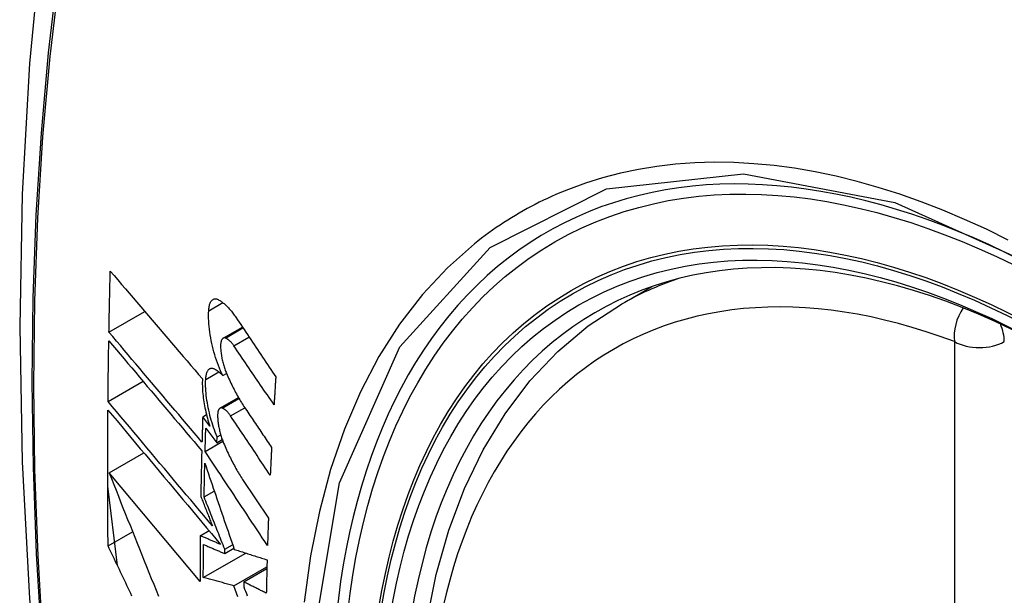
# Model space of a CAD drawing. Header units: inches. Extents: x 532.5 to 626.3, y 209.5 to 285.5.
# Tile 15 of 55: x 555.209 to 555.539, y 270.653 to 270.846. Entities that reach past the tile are written whole.
import ezdxf

# ---------------------------------------------------------------- set-up
doc = ezdxf.new("R2010")
doc.units = ezdxf.units.IN
doc.header["$MEASUREMENT"] = 0
doc.layers.add('Visible Edges(ANSI)', color=7, linetype='Continuous', lineweight=25)
doc.layers.add('Visible Tangent Edges(ANSI)', color=7, linetype='Continuous', lineweight=25)

msp = doc.modelspace()

# ---------------------------------------------------------------- linework, layer by layer
at = {"layer": 'Visible Edges(ANSI)'}
for p, q in [((555.41056, 270.75057), (555.42086, 270.7565)), ((555.23876, 270.7412), (555.25076, 270.74811)), ((555.27703, 270.73915), (555.28348, 270.74286)), ((555.23844, 270.71792), (555.25019, 270.72469)), ((555.27689, 270.72662), (555.27816, 270.72735)), ((555.27598, 270.71566), (555.28217, 270.71922)), ((555.27019, 270.71281), (555.27144, 270.71353)), ((555.27257, 270.70964), (555.27019, 270.71281)), ((555.27122, 270.70902), (555.27492, 270.70406)), ((555.27492, 270.70406), (555.27499, 270.70607)), ((555.27492, 270.70406), (555.27675, 270.70511)), ((555.27499, 270.70607), (555.27621, 270.70678)), ((555.27099, 270.70114), (555.27695, 270.70457)), ((555.23881, 270.69398), (555.25044, 270.70068)), ((555.2693, 270.65752), (555.23881, 270.69398)), ((555.28358, 270.69174), (555.29222, 270.67874)), ((555.24158, 270.66291), (555.23833, 270.68953)), ((555.27066, 270.6859), (555.27406, 270.68787)), ((555.23846, 270.66949), (555.24667, 270.67422)), ((555.26937, 270.67289), (555.27231, 270.67459)), ((555.27755, 270.66688), (555.28063, 270.66865)), ((555.27757, 270.66832), (555.28022, 270.66985)), ((555.27039, 270.65887), (555.28461, 270.66706)), ((555.27755, 270.66688), (555.27757, 270.66832)), ((555.28067, 270.65607), (555.2917, 270.66243)), ((555.28394, 270.65737), (555.29169, 270.66183)), ((555.28394, 270.65737), (555.28392, 270.65572))]:
    msp.add_line(p, q, dxfattribs=at)
at = {"layer": 'Visible Edges(ANSI)', "flags": 128}
for points in [[(555.26285, 271.0755), (555.25001, 271.03739), (555.23896, 270.99815), (555.22966, 270.95786), (555.22211, 270.91659), (555.21627, 270.8744), (555.21212, 270.83136), (555.20965, 270.78751), (555.20883, 270.74294), (555.20964, 270.6977), (555.21207, 270.65184), (555.21609, 270.60545), (555.22169, 270.55857), (555.22883, 270.51128), (555.23751, 270.46364), (555.2477, 270.41573), (555.25938, 270.36761)], [(555.23876, 270.7412), (555.23877, 270.74205), (555.23879, 270.7429), (555.23881, 270.74376), (555.23882, 270.74461), (555.23884, 270.74546), (555.23886, 270.74632), (555.23887, 270.74717), (555.23889, 270.74802), (555.23891, 270.74888), (555.23893, 270.74973), (555.23895, 270.75059), (555.23896, 270.75144), (555.23898, 270.75229), (555.239, 270.75315), (555.23902, 270.754), (555.23904, 270.75486), (555.23906, 270.75571), (555.23908, 270.75656), (555.2391, 270.75742), (555.23912, 270.75827), (555.23914, 270.75913), (555.23917, 270.75998), (555.23919, 270.76084), (555.23921, 270.76169)], [(555.23921, 270.76169), (555.24047, 270.76021), (555.24174, 270.75872), (555.24301, 270.75722), (555.24428, 270.75573), (555.24556, 270.75422), (555.24684, 270.75272), (555.24812, 270.75121), (555.24941, 270.7497), (555.2507, 270.74819), (555.25199, 270.74668), (555.25328, 270.74516), (555.25457, 270.74365), (555.25587, 270.74213), (555.25716, 270.74061), (555.25846, 270.7391), (555.25975, 270.73758), (555.26105, 270.73606), (555.26234, 270.73455), (555.26364, 270.73304), (555.26493, 270.73153), (555.26622, 270.73002), (555.26751, 270.72852), (555.2688, 270.72702), (555.27008, 270.72552)], [(555.27219, 270.74839), (555.27221, 270.74876), (555.27225, 270.74913), (555.2723, 270.74948), (555.27236, 270.74981), (555.27243, 270.75013), (555.27251, 270.75042), (555.2726, 270.7507), (555.27271, 270.75096), (555.27282, 270.7512), (555.27294, 270.75142), (555.27307, 270.75161), (555.27321, 270.75179), (555.27336, 270.75194), (555.27351, 270.75207), (555.27368, 270.75217), (555.27385, 270.75226), (555.27402, 270.75232), (555.2742, 270.75235), (555.27439, 270.75237), (555.27458, 270.75236), (555.27478, 270.75233), (555.27498, 270.75227), (555.27518, 270.7522), (555.27538, 270.7521)], [(555.27538, 270.7521), (555.27562, 270.75197), (555.27587, 270.75183), (555.27611, 270.75167), (555.27636, 270.75151), (555.2766, 270.75134), (555.27685, 270.75115), (555.27709, 270.75096), (555.27734, 270.75075), (555.27759, 270.75054), (555.27784, 270.75031), (555.27808, 270.75008), (555.27833, 270.74984), (555.27858, 270.74958), (555.27882, 270.74932), (555.27907, 270.74905), (555.27931, 270.74877), (555.27956, 270.74848), (555.2798, 270.74818), (555.28004, 270.74787), (555.28029, 270.74755), (555.28053, 270.74723), (555.28077, 270.74689), (555.28101, 270.74655), (555.28124, 270.7462)], [(555.27689, 270.72662), (555.27651, 270.72743), (555.27615, 270.72826), (555.2758, 270.72912), (555.27545, 270.72999), (555.27513, 270.73088), (555.27481, 270.73178), (555.27451, 270.7327), (555.27422, 270.73362), (555.27395, 270.73456), (555.2737, 270.73551), (555.27346, 270.73646), (555.27324, 270.73742), (555.27304, 270.73837), (555.27286, 270.73933), (555.2727, 270.74028), (555.27256, 270.74123), (555.27244, 270.74217), (555.27233, 270.74311), (555.27226, 270.74403), (555.2722, 270.74494), (555.27216, 270.74583), (555.27215, 270.7467), (555.27216, 270.74755), (555.27219, 270.74839)], [(555.34528, 270.64425), (555.34843, 270.65986), (555.35264, 270.6747), (555.3579, 270.68868), (555.3642, 270.70175), (555.37153, 270.71381), (555.37987, 270.72481), (555.3892, 270.73464), (555.39945, 270.74326), (555.41056, 270.75057)], [(555.28124, 270.7462), (555.2818, 270.74537), (555.28236, 270.74453), (555.28292, 270.7437), (555.28347, 270.74286), (555.28403, 270.74203), (555.28459, 270.74119), (555.28515, 270.74036), (555.28571, 270.73952), (555.28627, 270.73868), (555.28683, 270.73785), (555.28739, 270.73701), (555.28795, 270.73617), (555.28851, 270.73534), (555.28907, 270.7345), (555.28963, 270.73366), (555.29019, 270.73283), (555.29076, 270.73199), (555.29132, 270.73115), (555.29188, 270.73032), (555.29244, 270.72948), (555.293, 270.72865), (555.29356, 270.72781), (555.29412, 270.72697), (555.29468, 270.72614)], [(555.26994, 270.70429), (555.26865, 270.70582), (555.26735, 270.70735), (555.26605, 270.70888), (555.26475, 270.71042), (555.26344, 270.71196), (555.26214, 270.71351), (555.26083, 270.71505), (555.25952, 270.7166), (555.25821, 270.71815), (555.2569, 270.7197), (555.2556, 270.72125), (555.25429, 270.72279), (555.25298, 270.72434), (555.25167, 270.72589), (555.25037, 270.72743), (555.24907, 270.72898), (555.24777, 270.73052), (555.24647, 270.73206), (555.24517, 270.73359), (555.24388, 270.73512), (555.2426, 270.73665), (555.24131, 270.73817), (555.24003, 270.73969), (555.23876, 270.7412)], [(555.23844, 270.71792), (555.23845, 270.71877), (555.23845, 270.71962), (555.23846, 270.72046), (555.23847, 270.72131), (555.23848, 270.72216), (555.23849, 270.72301), (555.2385, 270.72386), (555.23851, 270.72471), (555.23852, 270.72556), (555.23853, 270.72641), (555.23854, 270.72726), (555.23855, 270.72811), (555.23856, 270.72896), (555.23858, 270.72981), (555.23859, 270.73066), (555.2386, 270.73151), (555.23861, 270.73236), (555.23863, 270.73321), (555.23864, 270.73406), (555.23865, 270.73491), (555.23867, 270.73576), (555.23868, 270.73661), (555.23869, 270.73746), (555.23871, 270.73831)], [(555.23871, 270.73831), (555.23998, 270.7368), (555.24126, 270.73528), (555.24254, 270.73376), (555.24383, 270.73223), (555.24512, 270.7307), (555.24641, 270.72916), (555.24771, 270.72763), (555.24901, 270.72608), (555.25031, 270.72454), (555.25161, 270.72299), (555.25292, 270.72145), (555.25422, 270.7199), (555.25553, 270.71835), (555.25684, 270.7168), (555.25815, 270.71525), (555.25946, 270.7137), (555.26076, 270.71215), (555.26207, 270.71061), (555.26337, 270.70906), (555.26468, 270.70752), (555.26598, 270.70598), (555.26728, 270.70444), (555.26857, 270.70291), (555.26987, 270.70138)], [(555.2778, 270.7392), (555.27768, 270.73923), (555.27757, 270.73925), (555.27746, 270.73926), (555.27735, 270.73926), (555.27725, 270.73924), (555.27714, 270.73921), (555.27705, 270.73916), (555.27695, 270.7391), (555.27686, 270.73903), (555.27677, 270.73894), (555.27669, 270.73884), (555.27662, 270.73873), (555.27655, 270.7386), (555.27648, 270.73846), (555.27642, 270.73831), (555.27637, 270.73815), (555.27632, 270.73798), (555.27628, 270.7378), (555.27625, 270.7376), (555.27622, 270.7374), (555.2762, 270.73719), (555.27619, 270.73697), (555.27618, 270.73674), (555.27618, 270.7365)], [(555.28062, 270.73661), (555.28051, 270.73678), (555.28039, 270.73694), (555.28028, 270.7371), (555.28016, 270.73725), (555.28004, 270.7374), (555.27992, 270.73754), (555.27981, 270.73768), (555.27969, 270.73781), (555.27957, 270.73794), (555.27945, 270.73806), (555.27933, 270.73818), (555.27921, 270.73829), (555.27909, 270.7384), (555.27897, 270.7385), (555.27885, 270.7386), (555.27873, 270.73869), (555.27862, 270.73877), (555.2785, 270.73885), (555.27838, 270.73892), (555.27826, 270.73899), (555.27815, 270.73905), (555.27803, 270.73911), (555.27791, 270.73916), (555.2778, 270.7392)], [(555.27618, 270.7365), (555.27619, 270.73614), (555.2762, 270.73578), (555.27622, 270.7354), (555.27625, 270.73503), (555.27629, 270.73465), (555.27633, 270.73426), (555.27638, 270.73387), (555.27644, 270.73348), (555.2765, 270.73309), (555.27657, 270.7327), (555.27665, 270.7323), (555.27673, 270.73191), (555.27682, 270.73152), (555.27692, 270.73112), (555.27702, 270.73073), (555.27712, 270.73035), (555.27723, 270.72996), (555.27735, 270.72958), (555.27747, 270.7292), (555.2776, 270.72883), (555.27773, 270.72846), (555.27786, 270.72809), (555.278, 270.72773), (555.27815, 270.72738)], [(555.2941, 270.71681), (555.29354, 270.71764), (555.29297, 270.71846), (555.29241, 270.71928), (555.29185, 270.72011), (555.29129, 270.72093), (555.29073, 270.72176), (555.29016, 270.72258), (555.2896, 270.72341), (555.28904, 270.72424), (555.28848, 270.72506), (555.28791, 270.72589), (555.28735, 270.72671), (555.28679, 270.72754), (555.28623, 270.72836), (555.28567, 270.72919), (555.2851, 270.73002), (555.28454, 270.73084), (555.28398, 270.73167), (555.28342, 270.73249), (555.28286, 270.73332), (555.2823, 270.73414), (555.28174, 270.73496), (555.28118, 270.73579), (555.28062, 270.73661)], [(555.27119, 270.72533), (555.27121, 270.7257), (555.27124, 270.72605), (555.27129, 270.72639), (555.27134, 270.72671), (555.27141, 270.72702), (555.27149, 270.72731), (555.27158, 270.72757), (555.27167, 270.72782), (555.27178, 270.72805), (555.2719, 270.72825), (555.27202, 270.72844), (555.27216, 270.7286), (555.2723, 270.72874), (555.27245, 270.72886), (555.27261, 270.72895), (555.27277, 270.72902), (555.27294, 270.72907), (555.27312, 270.72909), (555.2733, 270.72909), (555.27349, 270.72907), (555.27368, 270.72903), (555.27387, 270.72897), (555.27406, 270.72888), (555.27426, 270.72877)], [(555.27426, 270.72877), (555.27437, 270.7287), (555.27448, 270.72864), (555.27459, 270.72857), (555.2747, 270.72849), (555.2748, 270.72842), (555.27491, 270.72834), (555.27502, 270.72827), (555.27513, 270.72819), (555.27524, 270.7281), (555.27535, 270.72802), (555.27546, 270.72793), (555.27557, 270.72784), (555.27568, 270.72775), (555.27579, 270.72766), (555.2759, 270.72756), (555.27601, 270.72747), (555.27612, 270.72737), (555.27623, 270.72727), (555.27634, 270.72717), (555.27645, 270.72706), (555.27656, 270.72695), (555.27667, 270.72684), (555.27678, 270.72673), (555.27689, 270.72662)], [(555.27008, 270.72552), (555.27006, 270.72493), (555.27005, 270.72433), (555.27005, 270.72372), (555.27006, 270.72309), (555.27009, 270.72246), (555.27012, 270.72181), (555.27017, 270.72116), (555.27023, 270.7205), (555.2703, 270.71984), (555.27038, 270.71917), (555.27047, 270.71849), (555.27057, 270.71781), (555.27069, 270.71713), (555.27081, 270.71644), (555.27094, 270.71576), (555.27109, 270.71507), (555.27124, 270.71438), (555.2714, 270.71369), (555.27158, 270.71301), (555.27176, 270.71233), (555.27195, 270.71165), (555.27215, 270.71097), (555.27235, 270.7103), (555.27257, 270.70964)], [(555.27499, 270.70607), (555.27468, 270.70683), (555.27438, 270.7076), (555.2741, 270.70838), (555.27382, 270.70918), (555.27355, 270.70998), (555.2733, 270.71079), (555.27306, 270.71161), (555.27283, 270.71244), (555.27261, 270.71327), (555.27241, 270.71411), (555.27222, 270.71495), (555.27204, 270.71579), (555.27188, 270.71662), (555.27174, 270.71746), (555.27161, 270.71829), (555.27149, 270.71912), (555.27139, 270.71994), (555.27131, 270.72075), (555.27125, 270.72154), (555.2712, 270.72233), (555.27117, 270.7231), (555.27116, 270.72386), (555.27116, 270.7246), (555.27119, 270.72533)], [(555.27815, 270.72738), (555.27839, 270.72681), (555.27863, 270.72625), (555.27888, 270.7257), (555.27913, 270.72515), (555.27939, 270.7246), (555.27964, 270.72406), (555.2799, 270.72353), (555.28016, 270.723), (555.28042, 270.72248), (555.28068, 270.72196), (555.28095, 270.72145), (555.28122, 270.72094), (555.28149, 270.72045), (555.28176, 270.71995), (555.28203, 270.71947), (555.28231, 270.71899), (555.28258, 270.71852), (555.28286, 270.71805), (555.28314, 270.71759), (555.28342, 270.71714), (555.28371, 270.71669), (555.28399, 270.71626), (555.28428, 270.71582), (555.28457, 270.7154)], [(555.29468, 270.72614), (555.29466, 270.72575), (555.29463, 270.72536), (555.29461, 270.72497), (555.29458, 270.72458), (555.29456, 270.7242), (555.29453, 270.72381), (555.29451, 270.72342), (555.29448, 270.72303), (555.29446, 270.72264), (555.29443, 270.72225), (555.29441, 270.72186), (555.29438, 270.72147), (555.29436, 270.72108), (555.29434, 270.7207), (555.29431, 270.72031), (555.29429, 270.71992), (555.29426, 270.71953), (555.29424, 270.71914), (555.29422, 270.71875), (555.29419, 270.71836), (555.29417, 270.71798), (555.29415, 270.71759), (555.29412, 270.7172), (555.2941, 270.71681)], [(555.23846, 270.66949), (555.23844, 270.67138), (555.23842, 270.67327), (555.2384, 270.67516), (555.23839, 270.67705), (555.23838, 270.67894), (555.23837, 270.68083), (555.23836, 270.68273), (555.23835, 270.68462), (555.23834, 270.68651), (555.23834, 270.68841), (555.23833, 270.69031), (555.23833, 270.69221), (555.23833, 270.69411), (555.23833, 270.696), (555.23833, 270.6979), (555.23833, 270.69981), (555.23834, 270.70171), (555.23835, 270.70361), (555.23835, 270.70551), (555.23836, 270.70742), (555.23837, 270.70932), (555.23838, 270.71123), (555.2384, 270.71314), (555.23841, 270.71504)], [(555.23841, 270.71504), (555.23994, 270.71322), (555.24147, 270.71139), (555.24302, 270.70954), (555.24457, 270.70769), (555.24613, 270.70583), (555.2477, 270.70396), (555.24927, 270.70208), (555.25085, 270.7002), (555.25243, 270.69831), (555.25402, 270.69641), (555.25561, 270.69451), (555.2572, 270.69261), (555.25879, 270.69071), (555.26039, 270.68881), (555.26198, 270.68691), (555.26357, 270.68501), (555.26517, 270.68311), (555.26676, 270.68121), (555.26834, 270.67932), (555.26993, 270.67743), (555.2715, 270.67555), (555.27308, 270.67367), (555.27464, 270.67181), (555.2762, 270.66994)], [(555.27343, 270.67618), (555.27199, 270.6779), (555.27054, 270.67963), (555.26908, 270.68137), (555.26762, 270.68311), (555.26615, 270.68486), (555.26469, 270.68661), (555.26322, 270.68836), (555.26175, 270.69011), (555.26027, 270.69187), (555.2588, 270.69363), (555.25733, 270.69538), (555.25585, 270.69714), (555.25438, 270.69889), (555.25291, 270.70065), (555.25145, 270.7024), (555.24998, 270.70414), (555.24852, 270.70589), (555.24706, 270.70763), (555.24561, 270.70936), (555.24416, 270.71109), (555.24272, 270.71281), (555.24129, 270.71452), (555.23986, 270.71622), (555.23844, 270.71792)], [(555.27674, 270.7157), (555.27662, 270.71574), (555.27651, 270.71576), (555.2764, 270.71577), (555.2763, 270.71576), (555.2762, 270.71575), (555.2761, 270.71572), (555.276, 270.71567), (555.27591, 270.71561), (555.27582, 270.71554), (555.27574, 270.71546), (555.27566, 270.71536), (555.27559, 270.71525), (555.27552, 270.71513), (555.27546, 270.71499), (555.2754, 270.71484), (555.27535, 270.71469), (555.27531, 270.71451), (555.27527, 270.71433), (555.27524, 270.71414), (555.27522, 270.71394), (555.2752, 270.71373), (555.27519, 270.71351), (555.27518, 270.71328), (555.27518, 270.71305)], [(555.27951, 270.71308), (555.2794, 270.71325), (555.27929, 270.71342), (555.27917, 270.71357), (555.27905, 270.71373), (555.27894, 270.71388), (555.27882, 270.71402), (555.27871, 270.71416), (555.27859, 270.71429), (555.27847, 270.71442), (555.27835, 270.71455), (555.27824, 270.71466), (555.27812, 270.71478), (555.278, 270.71489), (555.27788, 270.71499), (555.27777, 270.71509), (555.27765, 270.71518), (555.27753, 270.71526), (555.27742, 270.71534), (555.2773, 270.71542), (555.27719, 270.71548), (555.27707, 270.71555), (555.27696, 270.7156), (555.27685, 270.71565), (555.27674, 270.7157)], [(555.28457, 270.7154), (555.28493, 270.71486), (555.28529, 270.71432), (555.28565, 270.71378), (555.28602, 270.71324), (555.28638, 270.71271), (555.28674, 270.71217), (555.28711, 270.71163), (555.28747, 270.71109), (555.28783, 270.71055), (555.2882, 270.71001), (555.28856, 270.70947), (555.28892, 270.70893), (555.28929, 270.70839), (555.28965, 270.70785), (555.29002, 270.70731), (555.29038, 270.70677), (555.29074, 270.70623), (555.29111, 270.70569), (555.29147, 270.70515), (555.29183, 270.70461), (555.2922, 270.70407), (555.29256, 270.70353), (555.29293, 270.70299), (555.29329, 270.70245)], [(555.27019, 270.71281), (555.27018, 270.71246), (555.27017, 270.7121), (555.27016, 270.71174), (555.27015, 270.71139), (555.27014, 270.71103), (555.27013, 270.71068), (555.27012, 270.71032), (555.2701, 270.70997), (555.27009, 270.70961), (555.27008, 270.70926), (555.27007, 270.7089), (555.27006, 270.70855), (555.27005, 270.70819), (555.27004, 270.70784), (555.27003, 270.70748), (555.27002, 270.70713), (555.27001, 270.70677), (555.27, 270.70642), (555.26999, 270.70606), (555.26998, 270.70571), (555.26997, 270.70535), (555.26996, 270.705), (555.26995, 270.70464), (555.26994, 270.70429)], [(555.27518, 270.71305), (555.27519, 270.71269), (555.27521, 270.71232), (555.27524, 270.71195), (555.27527, 270.71158), (555.27531, 270.7112), (555.27535, 270.71082), (555.27541, 270.71043), (555.27547, 270.71004), (555.27553, 270.70965), (555.27561, 270.70926), (555.27568, 270.70886), (555.27577, 270.70847), (555.27586, 270.70808), (555.27596, 270.70769), (555.27606, 270.7073), (555.27617, 270.70691), (555.27628, 270.70652), (555.2764, 270.70614), (555.27652, 270.70576), (555.27665, 270.70539), (555.27678, 270.70502), (555.27691, 270.70466), (555.27705, 270.7043), (555.2772, 270.70394)], [(555.29283, 270.69319), (555.29227, 270.69402), (555.29172, 270.69485), (555.29116, 270.69568), (555.29061, 270.69651), (555.29005, 270.69734), (555.2895, 270.69817), (555.28894, 270.69899), (555.28839, 270.69982), (555.28783, 270.70065), (555.28728, 270.70148), (555.28672, 270.70231), (555.28617, 270.70314), (555.28561, 270.70397), (555.28506, 270.7048), (555.2845, 270.70563), (555.28395, 270.70646), (555.28339, 270.70729), (555.28284, 270.70812), (555.28228, 270.70895), (555.28173, 270.70978), (555.28117, 270.7106), (555.28062, 270.71143), (555.28007, 270.71226), (555.27951, 270.71308)], [(555.27099, 270.70114), (555.271, 270.70147), (555.27101, 270.70179), (555.27102, 270.70212), (555.27103, 270.70245), (555.27104, 270.70278), (555.27105, 270.70311), (555.27106, 270.70344), (555.27107, 270.70376), (555.27107, 270.70409), (555.27108, 270.70442), (555.27109, 270.70475), (555.2711, 270.70508), (555.27111, 270.7054), (555.27112, 270.70573), (555.27113, 270.70606), (555.27114, 270.70639), (555.27115, 270.70672), (555.27116, 270.70705), (555.27117, 270.70737), (555.27118, 270.7077), (555.27119, 270.70803), (555.2712, 270.70836), (555.27121, 270.70869), (555.27122, 270.70902)], [(555.2772, 270.70394), (555.27744, 270.70337), (555.27769, 270.7028), (555.27793, 270.70223), (555.27818, 270.70167), (555.27843, 270.70112), (555.27869, 270.70057), (555.27894, 270.70003), (555.2792, 270.69949), (555.27946, 270.69896), (555.27972, 270.69843), (555.27999, 270.69791), (555.28025, 270.6974), (555.28052, 270.69689), (555.28079, 270.69639), (555.28106, 270.69589), (555.28134, 270.69541), (555.28161, 270.69492), (555.28189, 270.69445), (555.28217, 270.69398), (555.28245, 270.69352), (555.28273, 270.69306), (555.28301, 270.69261), (555.2833, 270.69217), (555.28358, 270.69174)], [(555.29329, 270.70245), (555.29327, 270.70207), (555.29325, 270.70168), (555.29323, 270.70129), (555.29321, 270.70091), (555.29319, 270.70052), (555.29317, 270.70014), (555.29315, 270.69975), (555.29313, 270.69936), (555.29311, 270.69898), (555.29309, 270.69859), (555.29307, 270.69821), (555.29305, 270.69782), (555.29303, 270.69743), (555.29301, 270.69705), (555.293, 270.69666), (555.29298, 270.69628), (555.29296, 270.69589), (555.29294, 270.69551), (555.29292, 270.69512), (555.2929, 270.69474), (555.29288, 270.69435), (555.29287, 270.69396), (555.29285, 270.69358), (555.29283, 270.69319)], [(555.26987, 270.70138), (555.26985, 270.70074), (555.26983, 270.70011), (555.26982, 270.69947), (555.2698, 270.69883), (555.26979, 270.69819), (555.26977, 270.69755), (555.26976, 270.69692), (555.26974, 270.69628), (555.26973, 270.69564), (555.26971, 270.695), (555.2697, 270.69436), (555.26969, 270.69373), (555.26967, 270.69309), (555.26966, 270.69245), (555.26965, 270.69182), (555.26963, 270.69118), (555.26962, 270.69054), (555.26961, 270.6899), (555.2696, 270.68927), (555.26959, 270.68863), (555.26957, 270.68799), (555.26956, 270.68736), (555.26955, 270.68672), (555.26954, 270.68608)], [(555.29191, 270.66957), (555.29104, 270.67088), (555.29017, 270.67219), (555.2893, 270.67351), (555.28843, 270.67482), (555.28755, 270.67614), (555.28668, 270.67745), (555.28581, 270.67877), (555.28494, 270.68009), (555.28406, 270.68141), (555.28319, 270.68273), (555.28232, 270.68404), (555.28145, 270.68536), (555.28057, 270.68668), (555.2797, 270.688), (555.27883, 270.68931), (555.27795, 270.69063), (555.27708, 270.69195), (555.27621, 270.69326), (555.27534, 270.69458), (555.27447, 270.69589), (555.2736, 270.69721), (555.27273, 270.69852), (555.27186, 270.69983), (555.27099, 270.70114)], [(555.27066, 270.6859), (555.27066, 270.68637), (555.27067, 270.68684), (555.27068, 270.68731), (555.27069, 270.68778), (555.2707, 270.68825), (555.27071, 270.68872), (555.27072, 270.68919), (555.27073, 270.68966), (555.27074, 270.69013), (555.27075, 270.6906), (555.27076, 270.69107), (555.27077, 270.69154), (555.27078, 270.69201), (555.27079, 270.69248), (555.2708, 270.69295), (555.27081, 270.69342), (555.27082, 270.69389), (555.27083, 270.69436), (555.27084, 270.69483), (555.27085, 270.6953), (555.27086, 270.69577), (555.27087, 270.69624), (555.27088, 270.69671), (555.27089, 270.69718)], [(555.27089, 270.69718), (555.27129, 270.696), (555.27169, 270.69482), (555.2721, 270.69364), (555.2725, 270.69245), (555.27291, 270.69126), (555.27331, 270.69007), (555.27372, 270.68887), (555.27413, 270.68767), (555.27454, 270.68646), (555.27495, 270.68526), (555.27536, 270.68405), (555.27578, 270.68284), (555.27619, 270.68163), (555.2766, 270.68042), (555.27702, 270.67921), (555.27743, 270.678), (555.27785, 270.67678), (555.27826, 270.67557), (555.27868, 270.67436), (555.27909, 270.67314), (555.27951, 270.67193), (555.27992, 270.67072), (555.28034, 270.66951), (555.28075, 270.6683)], [(555.23881, 270.69398), (555.23958, 270.69204), (555.24035, 270.6901), (555.24112, 270.68815), (555.2419, 270.6862), (555.24268, 270.68424), (555.24346, 270.68227), (555.24424, 270.68031), (555.24502, 270.67834), (555.24581, 270.67636), (555.2466, 270.67439), (555.24739, 270.67241), (555.24818, 270.67043), (555.24897, 270.66845), (555.24977, 270.66646), (555.25056, 270.66448), (555.25136, 270.6625), (555.25216, 270.66052), (555.25295, 270.65854), (555.25375, 270.65656), (555.25455, 270.65458), (555.25534, 270.6526)], [(555.26954, 270.68608), (555.2697, 270.68567), (555.26986, 270.68526), (555.27003, 270.68485), (555.27019, 270.68444), (555.27035, 270.68403), (555.27051, 270.68361), (555.27067, 270.6832), (555.27084, 270.68279), (555.271, 270.68238), (555.27116, 270.68196), (555.27132, 270.68155), (555.27148, 270.68114), (555.27165, 270.68072), (555.27181, 270.68031), (555.27197, 270.6799), (555.27213, 270.67949), (555.2723, 270.67907), (555.27246, 270.67866), (555.27262, 270.67825), (555.27278, 270.67783), (555.27295, 270.67742), (555.27311, 270.67701), (555.27327, 270.67659), (555.27343, 270.67618)], [(555.27757, 270.66832), (555.27728, 270.66905), (555.27699, 270.66979), (555.2767, 270.67052), (555.27641, 270.67126), (555.27612, 270.67199), (555.27583, 270.67273), (555.27554, 270.67346), (555.27525, 270.6742), (555.27496, 270.67493), (555.27467, 270.67567), (555.27439, 270.6764), (555.2741, 270.67714), (555.27381, 270.67787), (555.27352, 270.67861), (555.27323, 270.67934), (555.27294, 270.68007), (555.27266, 270.6808), (555.27237, 270.68153), (555.27208, 270.68226), (555.2718, 270.68299), (555.27151, 270.68372), (555.27123, 270.68445), (555.27094, 270.68518), (555.27066, 270.6859)], [(555.29222, 270.67874), (555.2922, 270.67836), (555.29219, 270.67797), (555.29218, 270.67759), (555.29216, 270.67721), (555.29215, 270.67683), (555.29213, 270.67644), (555.29212, 270.67606), (555.29211, 270.67568), (555.29209, 270.67529), (555.29208, 270.67491), (555.29207, 270.67453), (555.29205, 270.67415), (555.29204, 270.67377), (555.29203, 270.67338), (555.29202, 270.673), (555.292, 270.67262), (555.29199, 270.67224), (555.29198, 270.67186), (555.29197, 270.67147), (555.29195, 270.67109), (555.29194, 270.67071), (555.29193, 270.67033), (555.29192, 270.66995), (555.29191, 270.66957)], [(555.26937, 270.67289), (555.26936, 270.67225), (555.26936, 270.67161), (555.26935, 270.67096), (555.26935, 270.67032), (555.26934, 270.66968), (555.26934, 270.66904), (555.26933, 270.6684), (555.26933, 270.66776), (555.26932, 270.66712), (555.26932, 270.66647), (555.26932, 270.66583), (555.26931, 270.66519), (555.26931, 270.66455), (555.26931, 270.66391), (555.26931, 270.66327), (555.2693, 270.66263), (555.2693, 270.66199), (555.2693, 270.66135), (555.2693, 270.66072), (555.2693, 270.66008), (555.2693, 270.65944), (555.2693, 270.6588), (555.2693, 270.65816), (555.2693, 270.65752)], [(555.2762, 270.66994), (555.27592, 270.67007), (555.27563, 270.67019), (555.27535, 270.67031), (555.27506, 270.67043), (555.27478, 270.67056), (555.27449, 270.67068), (555.2742, 270.6708), (555.27392, 270.67093), (555.27363, 270.67105), (555.27335, 270.67117), (555.27306, 270.67129), (555.27278, 270.67142), (555.27249, 270.67154), (555.27221, 270.67166), (555.27192, 270.67178), (555.27164, 270.67191), (555.27135, 270.67203), (555.27107, 270.67215), (555.27079, 270.67228), (555.2705, 270.6724), (555.27022, 270.67252), (555.26993, 270.67264), (555.26965, 270.67277), (555.26937, 270.67289)], [(555.24648, 270.6526), (555.24606, 270.65349), (555.24563, 270.65438), (555.24521, 270.65527), (555.24479, 270.65616), (555.24436, 270.65705), (555.24394, 270.65794), (555.24352, 270.65883), (555.24309, 270.65972), (555.24267, 270.66061), (555.24225, 270.6615), (555.24182, 270.66239), (555.2414, 270.66328), (555.24098, 270.66416), (555.24056, 270.66505), (555.24014, 270.66594), (555.23972, 270.66683), (555.2393, 270.66772), (555.23888, 270.6686), (555.23846, 270.66949)], [(555.27039, 270.65887), (555.27039, 270.65933), (555.27039, 270.65979), (555.27039, 270.66025), (555.27039, 270.66071), (555.27039, 270.66117), (555.2704, 270.66164), (555.2704, 270.6621), (555.2704, 270.66256), (555.2704, 270.66302), (555.2704, 270.66348), (555.27041, 270.66394), (555.27041, 270.6644), (555.27041, 270.66486), (555.27041, 270.66532), (555.27042, 270.66578), (555.27042, 270.66625), (555.27042, 270.66671), (555.27042, 270.66717), (555.27043, 270.66763), (555.27043, 270.66809), (555.27043, 270.66856), (555.27044, 270.66902), (555.27044, 270.66948), (555.27045, 270.66994)], [(555.27045, 270.66994), (555.27074, 270.66981), (555.27103, 270.66969), (555.27133, 270.66956), (555.27162, 270.66943), (555.27192, 270.6693), (555.27221, 270.66917), (555.27251, 270.66905), (555.27281, 270.66892), (555.2731, 270.66879), (555.2734, 270.66866), (555.27369, 270.66854), (555.27399, 270.66841), (555.27429, 270.66828), (555.27458, 270.66815), (555.27488, 270.66802), (555.27518, 270.6679), (555.27547, 270.66777), (555.27577, 270.66764), (555.27607, 270.66751), (555.27636, 270.66739), (555.27666, 270.66726), (555.27696, 270.66713), (555.27725, 270.667), (555.27755, 270.66688)], [(555.28075, 270.6683), (555.28121, 270.66816), (555.28166, 270.66801), (555.28211, 270.66786), (555.28257, 270.66771), (555.28302, 270.66757), (555.28348, 270.66742), (555.28394, 270.66727), (555.2844, 270.66713), (555.28485, 270.66698), (555.28531, 270.66683), (555.28577, 270.66668), (555.28623, 270.66654), (555.28669, 270.66639), (555.28715, 270.66624), (555.28761, 270.6661), (555.28807, 270.66595), (555.28853, 270.66581), (555.28899, 270.66566), (555.28946, 270.66551), (555.28992, 270.66537), (555.29038, 270.66522), (555.29084, 270.66508), (555.2913, 270.66493), (555.29177, 270.66479)], [(555.29177, 270.66479), (555.29175, 270.66432), (555.29174, 270.66385), (555.29173, 270.66338), (555.29172, 270.66292), (555.2917, 270.66245), (555.29169, 270.66198), (555.29168, 270.66152), (555.29167, 270.66105), (555.29166, 270.66058), (555.29165, 270.66012), (555.29164, 270.65965), (555.29163, 270.65919), (555.29162, 270.65872), (555.2916, 270.65825), (555.29159, 270.65779), (555.29158, 270.65732), (555.29157, 270.65686), (555.29156, 270.65639), (555.29156, 270.65593), (555.29155, 270.65546), (555.29154, 270.655), (555.29153, 270.65453), (555.29152, 270.65407), (555.29151, 270.6536)], [(555.28067, 270.65607), (555.28024, 270.65619), (555.27981, 270.6563), (555.27938, 270.65642), (555.27895, 270.65654), (555.27851, 270.65665), (555.27808, 270.65677), (555.27765, 270.65689), (555.27722, 270.657), (555.27679, 270.65712), (555.27636, 270.65724), (555.27594, 270.65735), (555.27551, 270.65747), (555.27508, 270.65759), (555.27465, 270.6577), (555.27422, 270.65782), (555.27379, 270.65794), (555.27337, 270.65805), (555.27294, 270.65817), (555.27251, 270.65829), (555.27209, 270.65841), (555.27166, 270.65852), (555.27124, 270.65864), (555.27081, 270.65876), (555.27039, 270.65887)], [(555.28197, 270.65241), (555.28154, 270.65363), (555.2811, 270.65485), (555.28067, 270.65607)], [(555.28392, 270.65572), (555.28423, 270.65497), (555.28453, 270.65422), (555.28484, 270.65346), (555.28514, 270.65271)], [(555.29151, 270.6536), (555.29119, 270.65376), (555.29088, 270.65391), (555.29056, 270.65407), (555.29024, 270.65423), (555.28993, 270.65438), (555.28961, 270.65454), (555.2893, 270.6547), (555.28898, 270.65486), (555.28866, 270.65501), (555.28835, 270.65517), (555.28803, 270.65533), (555.28772, 270.65548), (555.2874, 270.65564), (555.28709, 270.6558), (555.28677, 270.65595), (555.28645, 270.65611), (555.28614, 270.65627), (555.28583, 270.65643), (555.28551, 270.65658), (555.2852, 270.65674), (555.28488, 270.6569), (555.28457, 270.65705), (555.28426, 270.65721), (555.28394, 270.65737)]]:
    msp.add_lwpolyline(points, dxfattribs=at)
at = {"layer": 'Visible Edges(ANSI)'}
for centre, major_axis, start_param, end_param in [((555.66419, 269.97217), (-0.64835, 1.12588), 5.16346, 5.835982), ((555.55944, 270.47512), (0.15718, -0.27294), 2.362013, 7.062765)]:
    msp.add_ellipse(centre, major_axis=major_axis, ratio=0.578093, start_param=start_param, end_param=end_param, dxfattribs=at)
msp.add_ellipse((555.55596, 270.47312), major_axis=(-0.15963, 0.2772), ratio=0.578093, dxfattribs=at)
at = {"layer": 'Visible Tangent Edges(ANSI)'}
for p, q in [((555.27219, 270.74839), (555.27691, 270.7511)), ((555.2778, 270.7392), (555.28367, 270.74258)), ((555.28062, 270.73661), (555.2857, 270.73953)), ((555.52221, 270.73801), (555.52221, 270.25272)), ((555.27119, 270.72533), (555.27557, 270.72785)), ((555.27674, 270.7157), (555.28234, 270.71893)), ((555.27951, 270.71308), (555.28428, 270.71583))]:
    msp.add_line(p, q, dxfattribs=at)
at = {"layer": 'Visible Tangent Edges(ANSI)', "flags": 128}
for points in [[(555.22148, 270.86151), (555.21839, 270.83495), (555.216, 270.80794), (555.21429, 270.78051), (555.21328, 270.75269), (555.21295, 270.72449), (555.21331, 270.6959), (555.21436, 270.66693), (555.21609, 270.63761), (555.2185, 270.60796), (555.22159, 270.57802), (555.22536, 270.54783), (555.2298, 270.51739), (555.23492, 270.48671), (555.2407, 270.45583), (555.24714, 270.42477), (555.25425, 270.39354), (555.26201, 270.36219)], [(555.26279, 270.36196), (555.25502, 270.39324), (555.2479, 270.42439), (555.24144, 270.45538), (555.23564, 270.4862), (555.2305, 270.51682), (555.22604, 270.54721), (555.22226, 270.57735), (555.21916, 270.60723), (555.21673, 270.63682), (555.21499, 270.66609), (555.21394, 270.69499), (555.21358, 270.72351), (555.21391, 270.75164), (555.21493, 270.77938), (555.21664, 270.80672), (555.21905, 270.83364), (555.22215, 270.86009)], [(555.54021, 270.7721), (555.5329, 270.77569), (555.52559, 270.77902), (555.51831, 270.7821), (555.51106, 270.78491), (555.50384, 270.78746), (555.49667, 270.78975), (555.48956, 270.79176), (555.48251, 270.7935), (555.47554, 270.79496), (555.46862, 270.79616), (555.46177, 270.79707), (555.45498, 270.79772), (555.44828, 270.79809), (555.44166, 270.79819), (555.43514, 270.79801), (555.42873, 270.79755), (555.42243, 270.79682), (555.41625, 270.79582), (555.4102, 270.79454), (555.40426, 270.793), (555.39846, 270.79119), (555.39279, 270.78911)], [(555.38047, 270.36781), (555.34677, 270.43493), (555.32255, 270.50408), (555.30903, 270.57179), (555.30682, 270.63501), (555.31603, 270.69061), (555.33629, 270.73624), (555.36655, 270.76962), (555.4055, 270.78925), (555.45149, 270.79436), (555.50218, 270.7847), (555.55534, 270.76073)], [(555.39279, 270.78911), (555.39136, 270.78854), (555.38995, 270.78795), (555.38854, 270.78734), (555.38715, 270.78672), (555.38576, 270.78608), (555.38439, 270.78543), (555.38302, 270.78476), (555.38166, 270.78407), (555.38031, 270.78336), (555.37897, 270.78264), (555.37764, 270.7819), (555.37632, 270.78115), (555.37501, 270.78038), (555.37371, 270.77959), (555.37242, 270.77878), (555.37114, 270.77796), (555.36987, 270.77713), (555.36861, 270.77627), (555.36736, 270.7754), (555.36612, 270.77452), (555.36489, 270.77362), (555.36367, 270.7727), (555.36246, 270.77176), (555.36126, 270.77081)], [(555.36126, 270.77081), (555.35223, 270.7628), (555.34387, 270.7538), (555.33621, 270.74385), (555.32927, 270.73297), (555.32309, 270.72121), (555.31768, 270.70858), (555.31308, 270.69514), (555.3093, 270.68097), (555.30635, 270.6661), (555.30423, 270.65058)]]:
    msp.add_lwpolyline(points, dxfattribs=at)
at = {"layer": 'Visible Tangent Edges(ANSI)'}
for centre, major_axis, ratio, start_param, end_param in [((555.55845, 270.47455), (-0.17285, 0.30015), 0.578093, 5.049711, 10.658253), ((555.5584, 270.47452), (-0.1503, 0.261), 0.578093, 5.670484, 8.47055), ((555.56675, 270.47933), (-0.15619, 0.27123), 0.578093, 6.170881, 6.283185), ((555.53056, 270.74282), (-0.00416, -0.01105), 0.667544, 4.352992, 5.394234), ((555.53056, 270.74282), (0.00589, -0.01024), 0.578093, 0.787332, 1.35469), ((555.53056, 270.74282), (-0.01181, 0), 0.575862, 0.785398, 2.356194)]:
    msp.add_ellipse(centre, major_axis=major_axis, ratio=ratio, start_param=start_param, end_param=end_param, dxfattribs=at)
for centre, major_axis in [((555.55904, 270.47489), (0.17078, -0.29656)), ((555.55607, 270.47318), (-0.16238, 0.28198)), ((555.55596, 270.47312), (0.16178, -0.28094))]:
    msp.add_ellipse(centre, major_axis=major_axis, ratio=0.578093, dxfattribs=at)

doc.saveas('drawing.dxf')
